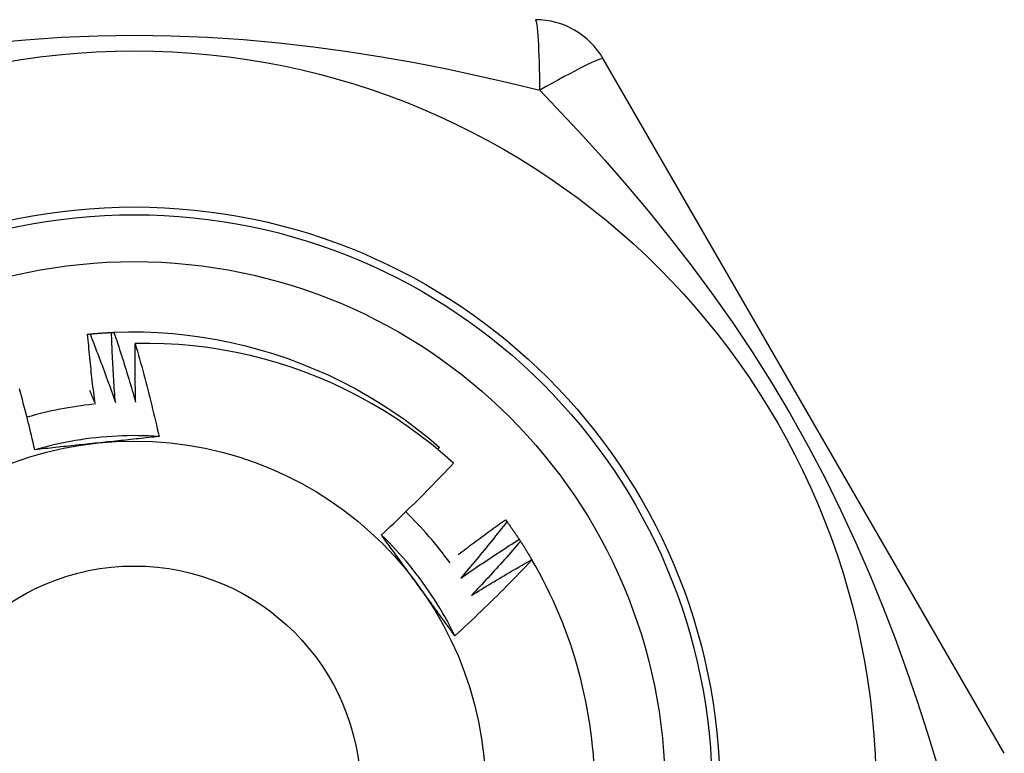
# Model space of a CAD drawing. Header units: inches. Extents: x 7 to 174, y 10 to 93.
# Tile 85 of 132: x 41.033 to 41.281, y 49.887 to 50.072. Entities that reach past the tile are written whole.
import ezdxf

# ---------------------------------------------------------------- set-up
doc = ezdxf.new("R2010")
doc.units = ezdxf.units.IN
doc.header["$MEASUREMENT"] = 0
doc.layers.add('Visible Edges(ANSI)', color=7, linetype='Continuous', lineweight=25)
doc.layers.add('Visible Tangent Edges(ANSI)', color=7, linetype='Continuous', lineweight=25)

msp = doc.modelspace()

# ---------------------------------------------------------------- linework, layer by layer
at = {"layer": 'Visible Edges(ANSI)'}
for p, q in [((41.2809156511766, 49.88707279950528), (41.17976568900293, 50.06226964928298)), ((41.13810010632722, 49.96368317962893), (41.13854276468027, 49.96420031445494)), ((41.15516410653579, 49.94599561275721), (41.15552027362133, 49.945508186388)), ((41.15860713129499, 49.94104493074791), (41.15893752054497, 49.94053966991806)), ((41.16178855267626, 49.93592221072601), (41.16183702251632, 49.93583937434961))]:
    msp.add_line(p, q, dxfattribs=at)
at = {"layer": 'Visible Edges(ANSI)', "flags": 128}
for points in [[(41.04981306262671, 49.99277560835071), (41.04983808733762, 49.99277815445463), (41.04986311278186, 49.99278068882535), (41.04988813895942, 49.99278322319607), (41.04991316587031, 49.9927857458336), (41.04993819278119, 49.99278826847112), (41.04996322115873, 49.99279079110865), (41.04998824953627, 49.99279330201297), (41.0500132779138, 49.99279580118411), (41.05003830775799, 49.99279830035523), (41.05006333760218, 49.99280079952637), (41.05008836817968, 49.99280328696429), (41.05011339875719, 49.99280577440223), (41.05013843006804, 49.99280825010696), (41.05016346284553, 49.99281072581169), (41.05018849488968, 49.99281318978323), (41.05021352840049, 49.99281565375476), (41.0502385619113, 49.99281810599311), (41.05026359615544, 49.99282055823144), (41.0502886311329, 49.99282299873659), (41.05031366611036, 49.99282543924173), (41.05033870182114, 49.99282787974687), (41.05036373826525, 49.99283030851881), (41.05038877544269, 49.99283273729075), (41.05041381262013, 49.99283515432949)], [(41.05171436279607, 49.97516297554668), (41.05161857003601, 49.97589450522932), (41.0515242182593, 49.97662625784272), (41.05143130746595, 49.97735822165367), (41.05133983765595, 49.97809039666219), (41.0512498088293, 49.97882278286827), (41.05116122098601, 49.97955538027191), (41.05107407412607, 49.98028817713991), (41.05098836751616, 49.98102118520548), (41.05090410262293, 49.9817543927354), (41.05082127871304, 49.98248779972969), (41.05073989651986, 49.98322140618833), (41.05065995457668, 49.98395520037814), (41.05058145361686, 49.98468920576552), (41.05050439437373, 49.98542339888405), (41.05042877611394, 49.98615777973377), (41.0503545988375, 49.98689236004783), (41.05028186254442, 49.98762712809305), (41.05021056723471, 49.98836207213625), (41.05014071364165, 49.98909721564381), (41.05007230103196, 49.98983253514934), (41.05000532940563, 49.99056803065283), (41.04993979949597, 49.99130371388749), (41.04987571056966, 49.99203957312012), (41.04981306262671, 49.99277560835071)], [(41.05041381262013, 49.99283515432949), (41.05063891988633, 49.99285663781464), (41.0508640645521, 49.99287766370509), (41.0510892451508, 49.99289824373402), (41.05131446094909, 49.99291835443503), (41.05153971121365, 49.99293800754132), (41.05176499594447, 49.99295720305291), (41.05199031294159, 49.99297594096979), (41.052215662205, 49.99299422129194), (41.05244104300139, 49.99301204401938), (41.05266645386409, 49.99302940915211), (41.05289189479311, 49.99304631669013), (41.0531173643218, 49.99306276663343), (41.05334286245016, 49.99307877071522), (41.05356838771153, 49.99309430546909), (41.05379393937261, 49.99310939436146), (41.05401951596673, 49.9931240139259), (41.05424511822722, 49.99313818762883), (41.05447074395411, 49.99315191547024), (41.05469639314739, 49.99316517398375), (41.05492206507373, 49.99317798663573), (41.05514775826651, 49.99319034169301), (41.05537347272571, 49.99320223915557), (41.05559920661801, 49.99321367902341), (41.05582495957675, 49.99322467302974)], [(41.05041381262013, 49.99283515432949), (41.05069609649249, 49.99212111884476), (41.05097702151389, 49.99140649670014), (41.05125658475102, 49.99069131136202), (41.05153478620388, 49.9899755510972), (41.05181162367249, 49.98925921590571), (41.05208709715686, 49.98854230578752), (41.0523612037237, 49.98782483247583), (41.05263394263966, 49.98710679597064), (41.05290531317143, 49.98638818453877), (41.05317531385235, 49.98566902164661), (41.05344394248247, 49.98494928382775), (41.05371119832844, 49.98422899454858), (41.05397708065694, 49.98350814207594), (41.05424158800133, 49.98278673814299), (41.05450471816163, 49.98206477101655), (41.05476647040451, 49.98134226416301), (41.05502684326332, 49.98061919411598), (41.05528583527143, 49.97989557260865), (41.05554344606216, 49.97917141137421), (41.05579967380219, 49.9784466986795), (41.05605451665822, 49.97772143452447), (41.05630797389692, 49.97699564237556), (41.05656004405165, 49.97626929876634), (41.05681072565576, 49.97554240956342)], [(41.05582615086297, 49.99322998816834), (41.05585127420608, 49.9932312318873), (41.05587639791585, 49.99323246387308), (41.05590152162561, 49.99323369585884), (41.05592664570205, 49.99323492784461), (41.05595177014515, 49.99323613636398), (41.05597689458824, 49.99323735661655), (41.05600201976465, 49.99323856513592), (41.05602714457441, 49.9932397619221), (41.05605227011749, 49.99324095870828), (41.05607739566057, 49.99324215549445), (41.05610252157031, 49.99324334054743), (41.05612764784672, 49.9932445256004), (41.05615277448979, 49.99324569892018), (41.05617790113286, 49.99324687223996), (41.05620302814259, 49.99324803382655), (41.05622815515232, 49.99324919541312), (41.05625328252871, 49.99325034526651), (41.05627841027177, 49.99325149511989), (41.05630353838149, 49.99325263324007), (41.0563286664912, 49.99325377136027), (41.05635379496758, 49.99325490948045), (41.05637892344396, 49.99325603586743), (41.05640405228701, 49.99325715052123), (41.05642918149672, 49.99325826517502)], [(41.05681072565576, 49.97554240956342), (41.05675303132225, 49.97627793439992), (41.05669678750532, 49.97701359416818), (41.05664199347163, 49.97774939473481), (41.05658864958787, 49.97848532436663), (41.05653675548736, 49.97922139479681), (41.05648631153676, 49.97995760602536), (41.05643731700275, 49.9806939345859), (41.05638977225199, 49.98143040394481), (41.05634367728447, 49.98216699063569), (41.05629903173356, 49.98290371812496), (41.05625583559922, 49.98364055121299), (41.05621408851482, 49.98437751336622), (41.05617379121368, 49.98511460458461), (41.05613494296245, 49.98585180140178), (41.05609754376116, 49.98658912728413), (41.05606159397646, 49.98732655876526), (41.05602709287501, 49.98806410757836), (41.0559940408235, 49.98880177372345), (41.05596243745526, 49.98953954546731), (41.05593228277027, 49.99027742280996), (41.05590357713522, 49.99101541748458), (41.05587631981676, 49.99175350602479), (41.05585051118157, 49.99249170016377), (41.05582615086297, 49.99322998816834)], [(41.05642918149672, 49.99325826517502), (41.06014707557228, 49.99336075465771), (41.06386518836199, 49.99333985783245), (41.06757997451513, 49.99319680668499), (41.07128788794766, 49.99293288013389), (41.07498538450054, 49.99254931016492), (41.07866891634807, 49.99204736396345), (41.08233493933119, 49.99142830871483), (41.08597990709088, 49.99069337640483), (41.0896002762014, 49.98984383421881), (41.09319249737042, 49.98888092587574), (41.09675303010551, 49.98780591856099), (41.10027832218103, 49.9866200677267), (41.10376483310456, 49.98532461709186), (41.10720901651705, 49.98392083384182), (41.1106073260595, 49.98240996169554), (41.11395621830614, 49.9807932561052), (41.11725213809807, 49.97907197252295), (41.12049155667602, 49.97724737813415), (41.12367091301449, 49.97532071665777), (41.12678666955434, 49.97329323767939), (41.12983527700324, 49.97116620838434), (41.13281319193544, 49.96894087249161), (41.13571687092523, 49.96661849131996), (41.13854276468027, 49.96420031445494)], [(41.05642918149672, 49.99325826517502), (41.0566740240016, 49.99253054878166), (41.05691747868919, 49.9918023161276), (41.0571595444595, 49.99107357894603), (41.05740022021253, 49.99034433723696), (41.05763950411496, 49.98961460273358), (41.05787739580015, 49.9888843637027), (41.0581138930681, 49.98815363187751), (41.05834899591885, 49.98742240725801), (41.05858270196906, 49.98669067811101), (41.05881501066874, 49.9859584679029), (41.05904592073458, 49.98522576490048), (41.05927543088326, 49.98449256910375), (41.05950353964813, 49.98375889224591), (41.05973024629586, 49.98302472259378), (41.05995554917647, 49.98229008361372), (41.06017944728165, 49.98155495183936), (41.06040193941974, 49.98081935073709), (41.06062302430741, 49.9800832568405), (41.06084270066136, 49.97934669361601), (41.06106096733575, 49.97860966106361), (41.06127782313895, 49.97787215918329), (41.06149326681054, 49.97713417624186), (41.06170729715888, 49.97639573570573), (41.06191991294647, 49.97565681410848)], [(41.06191991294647, 49.97565681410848), (41.06190360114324, 49.97627183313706), (41.06188830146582, 49.97688689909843), (41.06187401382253, 49.9775020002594), (41.06186073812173, 49.97811714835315), (41.06184847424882, 49.9787323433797), (41.06183722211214, 49.97934757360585), (41.06182698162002, 49.97996285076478), (41.0618177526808, 49.9805781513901), (41.06180953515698, 49.98119349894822), (41.06180232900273, 49.98180889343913), (41.06179613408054, 49.98242431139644), (41.06179095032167, 49.98303976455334), (41.06178677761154, 49.98365526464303), (41.06178361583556, 49.98427078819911), (41.06178146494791, 49.9848863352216), (41.06178032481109, 49.98550192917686), (41.06178019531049, 49.98611753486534), (41.06178107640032, 49.98673318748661), (41.06178296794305, 49.98734885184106), (41.06178586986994, 49.98796455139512), (41.06178978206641, 49.98858028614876), (41.06179470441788, 49.9891960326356), (41.0618006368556, 49.98981180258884), (41.06180757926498, 49.99042759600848)], [(41.14203438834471, 49.96023156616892), (41.13929392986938, 49.96266890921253), (41.13648069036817, 49.96501536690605), (41.13359695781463, 49.96726936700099), (41.13064501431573, 49.96942931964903), (41.12762716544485, 49.97149365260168), (41.12454569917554, 49.97346078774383), (41.12140289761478, 49.97532913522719), (41.11820106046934, 49.97709712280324), (41.1149424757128, 49.97876317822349), (41.1116294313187, 49.98032571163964), (41.10826422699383, 49.98178315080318), (41.10485023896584, 49.98313348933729), (41.10139807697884, 49.98437239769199), (41.0979121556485, 49.9854985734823), (41.0943952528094, 49.98651143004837), (41.0908501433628, 49.98741034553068), (41.08727960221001, 49.98819472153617), (41.08368640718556, 49.98886395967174), (41.08007333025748, 49.9894174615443), (41.07644315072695, 49.98985459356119), (41.07279864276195, 49.99017479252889), (41.0691425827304, 49.99037741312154), (41.06547774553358, 49.99046188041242), (41.06180757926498, 49.99042759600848)], [(41.06180757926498, 49.99042759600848), (41.06208600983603, 49.98945866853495), (41.06236196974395, 49.98848904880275), (41.06263545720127, 49.98751871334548), (41.06290647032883, 49.98654769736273), (41.06317500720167, 49.98557598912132), (41.06344106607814, 49.98460360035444), (41.06370464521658, 49.98363051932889), (41.06396574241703, 49.98265676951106), (41.06422435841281, 49.98168232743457), (41.06448049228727, 49.9807071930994), (41.06473414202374, 49.97973137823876), (41.06498530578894, 49.97875489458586), (41.06523398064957, 49.97777773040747), (41.06548016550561, 49.97679989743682), (41.0657238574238, 49.97582138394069), (41.06596505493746, 49.97484222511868), (41.06620375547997, 49.9738623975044), (41.06643995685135, 49.97288191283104), (41.06667365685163, 49.97190078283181), (41.06690485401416, 49.9709190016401), (41.06713354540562, 49.9699365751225), (41.06735972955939, 49.96895351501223), (41.06758340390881, 49.96796981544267), (41.06780456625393, 49.96698548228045)], [(41.0364871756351, 49.96363539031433), (41.03627854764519, 49.96454395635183), (41.03606764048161, 49.96545193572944), (41.03585445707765, 49.96635932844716), (41.03563900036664, 49.96726612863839), (41.03542127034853, 49.96817233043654), (41.03520126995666, 49.9690779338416), (41.03497900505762, 49.96998293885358), (41.03475446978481, 49.97088733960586), (41.03452767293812, 49.97179112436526), (41.03429861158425, 49.97269430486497), (41.03406729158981, 49.9735968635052), (41.0338337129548, 49.97449880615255), (41.03359787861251, 49.97540012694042), (41.03335978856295, 49.9763008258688), (41.03311944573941, 49.9772008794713), (41.03287685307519, 49.97810031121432), (41.03263201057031, 49.97899910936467)], [(41.0502789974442, 49.97867648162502), (41.05033946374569, 49.97853039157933), (41.05039987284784, 49.97838426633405), (41.05046022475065, 49.97823811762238), (41.05052051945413, 49.97809193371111), (41.05058075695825, 49.97794573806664), (41.05064093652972, 49.97779950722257), (41.05070105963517, 49.97765325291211), (41.05076112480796, 49.97750697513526), (41.05082113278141, 49.97736067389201), (41.05088108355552, 49.97721433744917), (41.05094097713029, 49.97706797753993), (41.0510008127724, 49.9769215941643), (41.05106059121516, 49.97677518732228), (41.0511203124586, 49.97662875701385), (41.05117997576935, 49.97648229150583), (41.05123958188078, 49.97633580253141), (41.05129913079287, 49.9761892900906), (41.05135862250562, 49.9760427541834), (41.0514180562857, 49.9758961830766), (41.05147743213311, 49.97574960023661), (41.05153675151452, 49.97560298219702), (41.05159601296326, 49.97545633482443), (41.05165521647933, 49.97530966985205), (41.05171436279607, 49.97516297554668)], [(41.06780456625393, 49.96698548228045), (41.0664878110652, 49.96706527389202), (41.06516999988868, 49.96712586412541), (41.06385141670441, 49.96716726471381), (41.0625323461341, 49.96718949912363), (41.06121307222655, 49.96719257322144), (41.05989387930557, 49.96717651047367), (41.05857505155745, 49.9671413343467), (41.05725687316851, 49.96708705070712), (41.0559396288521, 49.96701368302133), (41.05462360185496, 49.96692124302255), (41.05330907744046, 49.96680976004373), (41.05199633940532, 49.96667923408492), (41.0506856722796, 49.96652969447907), (41.04937735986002, 49.96636115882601), (41.04807168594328, 49.96617363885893), (41.04676893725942, 49.96596715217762), (41.04546939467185, 49.96574171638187), (41.04417334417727, 49.96549734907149), (41.04288107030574, 49.96523406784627), (41.04159285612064, 49.96495189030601), (41.04030898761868, 49.9646508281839), (41.03902974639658, 49.96433090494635), (41.03775541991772, 49.96399213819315), (41.03648628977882, 49.96363453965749)], [(41.06780456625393, 49.96698548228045), (41.06716294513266, 49.96691456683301), (41.06652115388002, 49.96684392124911), (41.06587916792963, 49.96677353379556), (41.06523696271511, 49.96670338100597), (41.06459451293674, 49.96663346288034), (41.06395179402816, 49.96656375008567), (41.06330878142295, 49.96649423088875), (41.06266545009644, 49.96642489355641), (41.06202177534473, 49.96635572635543), (41.0613777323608, 49.96628670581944), (41.06073329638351, 49.96621782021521), (41.06008844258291, 49.96614905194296), (41.05944314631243, 49.96608038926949), (41.05879738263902, 49.9660118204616), (41.05815112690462, 49.9659433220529), (41.05750435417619, 49.96587488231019), (41.0568570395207, 49.96580648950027), (41.0562091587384, 49.96573812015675), (41.05556068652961, 49.96566977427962), (41.05491159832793, 49.96560141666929), (41.05426186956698, 49.96553304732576), (41.05361147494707, 49.96546464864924), (41.05296038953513, 49.96539620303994), (41.05230858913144, 49.96532769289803)], [(41.05230858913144, 49.96532769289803), (41.0516437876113, 49.96525781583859), (41.05097958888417, 49.96518797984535), (41.05031597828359, 49.96511817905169), (41.04965293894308, 49.96504839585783), (41.04899045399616, 49.96497861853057), (41.04832850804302, 49.96490882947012), (41.04766708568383, 49.96483901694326), (41.04700616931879, 49.96476916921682), (41.04634574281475, 49.96469926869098), (41.04568579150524, 49.96462930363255), (41.04502629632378, 49.96455926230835), (41.04436724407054, 49.96448913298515), (41.04370861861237, 49.96441889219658), (41.04305040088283, 49.96434853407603), (41.04239257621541, 49.9642780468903), (41.04173512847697, 49.96420740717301), (41.04107804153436, 49.96413661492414), (41.04042130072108, 49.9640656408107), (41.0397648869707, 49.9639944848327), (41.0391087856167, 49.96392312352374), (41.0384529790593, 49.96385154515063), (41.03779745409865, 49.96377974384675), (41.0371421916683, 49.96370769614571), (41.0364871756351, 49.96363539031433)], [(41.12385660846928, 49.94215346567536), (41.12463913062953, 49.94288172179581), (41.12541948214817, 49.94361218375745), (41.12619766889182, 49.94434485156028), (41.12697368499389, 49.94507971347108), (41.12774752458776, 49.94581677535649), (41.12851919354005, 49.94655601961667), (41.12928868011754, 49.94729745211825), (41.13005598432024, 49.94804105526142), (41.13082110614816, 49.94878684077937), (41.13158403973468, 49.94953478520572), (41.13234477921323, 49.95028490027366), (41.13310332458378, 49.9510371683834), (41.13385967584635, 49.95179158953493), (41.13461382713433, 49.95254815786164), (41.13536577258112, 49.95330686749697), (41.13611552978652, 49.95406773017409), (41.13686309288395, 49.9548307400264), (41.13760845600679, 49.9555958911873), (41.13835162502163, 49.95636318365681), (41.13909258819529, 49.95713261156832), (41.13983135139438, 49.95790416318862), (41.14056790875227, 49.95867784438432), (41.14130225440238, 49.95945364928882), (41.14203438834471, 49.96023156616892)], [(41.14326391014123, 49.93721130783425), (41.14375252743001, 49.937586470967), (41.14424177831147, 49.9379608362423), (41.14473166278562, 49.93833441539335), (41.14522218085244, 49.93870720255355), (41.14571332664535, 49.93907919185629), (41.14620510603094, 49.9394503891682), (41.14669751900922, 49.93982079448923), (41.14719055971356, 49.94019040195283), (41.14768422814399, 49.94055921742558), (41.14817852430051, 49.94092723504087), (41.14867344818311, 49.94129445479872), (41.14916899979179, 49.94166088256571), (41.14966517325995, 49.94202650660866), (41.15016197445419, 49.94239133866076), (41.15065939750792, 49.9427553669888), (41.15115744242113, 49.9431185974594), (41.15165610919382, 49.94348103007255), (41.15215539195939, 49.94384265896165), (41.15265530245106, 49.9442034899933), (41.15315582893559, 49.94456351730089), (41.15365697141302, 49.94492274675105), (41.15415873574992, 49.94528117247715), (41.15466111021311, 49.94563879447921), (41.15516410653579, 49.94599561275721)], [(41.15552027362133, 49.945508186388), (41.15504826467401, 49.94490259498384), (41.15457507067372, 49.94429788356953), (41.15410069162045, 49.94369404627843), (41.15362512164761, 49.94309110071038), (41.15314836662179, 49.94248903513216), (41.15267043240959, 49.94188785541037), (41.15219131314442, 49.94128756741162), (41.15171100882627, 49.94068817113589), (41.15122952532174, 49.9400896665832), (41.15074686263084, 49.93949205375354), (41.15026301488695, 49.93889533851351), (41.14977799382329, 49.93829952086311), (41.14929178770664, 49.93770460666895), (41.14880440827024, 49.93711059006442), (41.14831584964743, 49.93651748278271), (41.14782611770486, 49.93592527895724), (41.14733520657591, 49.93533398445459), (41.14684312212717, 49.93474360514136), (41.14634986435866, 49.93415412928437), (41.14585543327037, 49.93356557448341), (41.1453598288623, 49.93297793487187), (41.14486305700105, 49.93239121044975), (41.14436511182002, 49.93180540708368), (41.14386599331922, 49.93122053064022)], [(41.15552027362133, 49.945508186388), (41.15565302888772, 49.94532511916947), (41.15578540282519, 49.94514179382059), (41.15591740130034, 49.94495820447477), (41.15604902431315, 49.944774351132), (41.15618026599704, 49.94459023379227), (41.15631113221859, 49.94440585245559), (41.15644162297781, 49.94422121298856), (41.15657173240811, 49.94403631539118), (41.15670146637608, 49.94385115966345), (41.15683081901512, 49.94366573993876), (41.15695979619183, 49.94348006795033), (41.15708839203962, 49.94329413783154), (41.15721661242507, 49.94310794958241), (41.15734445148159, 49.94292150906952), (41.15747190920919, 49.94273481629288), (41.15759899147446, 49.94254786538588), (41.1577256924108, 49.94236066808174), (41.15785201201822, 49.94217321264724), (41.1579779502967, 49.94198551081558), (41.15810351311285, 49.94179755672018), (41.15822869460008, 49.94160935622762), (41.15835348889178, 49.94142090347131), (41.15847790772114, 49.94123220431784), (41.15860194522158, 49.94104325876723)], [(41.14241656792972, 49.9167068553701), (41.14182729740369, 49.91788709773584), (41.1412208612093, 49.91905864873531), (41.14059742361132, 49.92022127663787), (41.13995714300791, 49.92137474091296), (41.13930016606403, 49.92251880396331), (41.13862666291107, 49.92365322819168), (41.13793678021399, 49.9247777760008), (41.13723068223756, 49.92589220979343), (41.13650852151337, 49.92699629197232), (41.13577045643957, 49.92808979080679), (41.13501664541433, 49.92917245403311), (41.13424724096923, 49.9302440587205), (41.13346240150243, 49.93130435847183), (41.13266228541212, 49.93235312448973), (41.13184705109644, 49.93339011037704), (41.13101685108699, 49.93441508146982), (41.13017184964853, 49.93542779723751), (41.12931219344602, 49.93642802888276), (41.12843805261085, 49.93741553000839), (41.12754956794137, 49.93839006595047), (41.12664690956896, 49.93935140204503), (41.12573023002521, 49.94029929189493), (41.12479968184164, 49.9412335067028), (41.12385542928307, 49.94215381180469)], [(41.13323289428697, 49.92929787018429), (41.13283997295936, 49.92983866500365), (41.13244739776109, 49.9303789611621), (41.13205514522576, 49.93091876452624), (41.13166318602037, 49.93145808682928), (41.13127151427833, 49.93199692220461), (41.13088010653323, 49.93253528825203), (41.13048893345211, 49.93307319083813), (41.13009798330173, 49.93361064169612), (41.12970723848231, 49.93414763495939), (41.12931667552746, 49.93468418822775), (41.12892627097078, 49.93522030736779), (41.12853600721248, 49.93575599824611), (41.12814586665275, 49.93629126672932), (41.1277558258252, 49.93682611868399), (41.12736586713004, 49.93736056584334), (41.12697596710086, 49.93789461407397), (41.12658611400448, 49.93842826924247), (41.12619627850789, 49.93896153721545), (41.1258064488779, 49.9394944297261), (41.12541659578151, 49.94002695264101), (41.12502670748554, 49.94055910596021), (41.12463676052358, 49.94109090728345), (41.12424673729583, 49.94162235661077), (41.12385660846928, 49.94215346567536)], [(41.14386599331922, 49.93122053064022), (41.14447048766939, 49.93164350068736), (41.14507583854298, 49.93206529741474), (41.14568204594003, 49.93248590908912), (41.1462891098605, 49.93290534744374), (41.14689701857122, 49.93332360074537), (41.14750578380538, 49.93374066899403), (41.14811539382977, 49.93415655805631), (41.14872585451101, 49.93457126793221), (41.1493371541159, 49.93498478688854), (41.14994930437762, 49.9353971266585), (41.15056229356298, 49.93580827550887), (41.15117612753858, 49.93621823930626), (41.15179079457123, 49.93662701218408), (41.15240630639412, 49.93703460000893), (41.15302265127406, 49.93744099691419), (41.15363982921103, 49.93784620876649), (41.15425784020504, 49.9382502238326), (41.1548766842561, 49.93865304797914), (41.15549636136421, 49.93905468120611), (41.15611686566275, 49.93945512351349), (41.15673819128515, 49.93985436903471), (41.15736034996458, 49.94025241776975), (41.15798332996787, 49.94064926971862), (41.15860713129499, 49.94104493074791)], [(41.15893752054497, 49.94053966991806), (41.15843471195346, 49.93995939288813), (41.15793077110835, 49.93938006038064), (41.15742568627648, 49.93880166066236), (41.1569194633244, 49.9382242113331), (41.15641210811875, 49.93764770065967), (41.15590360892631, 49.93707214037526), (41.15539397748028, 49.93649753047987), (41.15488321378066, 49.9359238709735), (41.15437131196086, 49.93535116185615), (41.15385827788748, 49.93477940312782), (41.1533441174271, 49.93420860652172), (41.15282881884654, 49.93363877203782), (41.152312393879, 49.93306989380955), (41.15179483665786, 49.9325019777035), (41.15127615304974, 49.93193502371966), (41.15075634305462, 49.93136903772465), (41.15023540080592, 49.93080401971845), (41.14971333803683, 49.93023997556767), (41.14919014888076, 49.92967689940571), (41.1486658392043, 49.92911479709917), (41.14814040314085, 49.92855367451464), (41.14761384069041, 49.92799352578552), (41.14708616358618, 49.92743436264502), (41.14655736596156, 49.92687617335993)], [(41.15893752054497, 49.94053966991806), (41.15906059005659, 49.94034996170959), (41.15918327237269, 49.94016001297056), (41.15930556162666, 49.93996981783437), (41.15942746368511, 49.93977937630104), (41.15954897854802, 49.93958870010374), (41.15967009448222, 49.9393977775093), (41.15979082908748, 49.9392066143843), (41.15991116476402, 49.93901521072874), (41.16003110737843, 49.93882356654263), (41.16015066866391, 49.93863168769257), (41.16026983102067, 49.93843956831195), (41.16038860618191, 49.93824721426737), (41.16050699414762, 49.93805462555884), (41.16062498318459, 49.93786180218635), (41.16074257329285, 49.93766874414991), (41.16085978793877, 49.93747545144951), (41.16097659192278, 49.93728192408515), (41.16109302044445, 49.93708816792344), (41.1612090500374, 49.93689418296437), (41.16132468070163, 49.93669996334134), (41.16143992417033, 49.93650552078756), (41.1615547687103, 49.93631084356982), (41.16166922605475, 49.93611594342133), (41.16178328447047, 49.93592081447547)], [(41.16183702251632, 49.93583937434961), (41.16105460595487, 49.9350158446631), (41.16026985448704, 49.93419457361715), (41.15948275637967, 49.93337556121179), (41.15869331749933, 49.9325588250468), (41.15790154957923, 49.93174435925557), (41.15710744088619, 49.93093217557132), (41.15631100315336, 49.93012227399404), (41.15551223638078, 49.92931466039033), (41.15471114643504, 49.92850933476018), (41.15390773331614, 49.92770631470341), (41.15310199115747, 49.9269055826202), (41.15229391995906, 49.92610714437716), (41.15148351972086, 49.92531100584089), (41.15067080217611, 49.92451717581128), (41.14985576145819, 49.92372565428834), (41.14903840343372, 49.92293645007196), (41.14821873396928, 49.92214956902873), (41.14739675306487, 49.92136501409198), (41.1465724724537, 49.92058279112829), (41.14574588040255, 49.91980290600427), (41.14491699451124, 49.91902536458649), (41.14408580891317, 49.91825017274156), (41.14325233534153, 49.91747733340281), (41.14241656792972, 49.9167068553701)], [(41.14655736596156, 49.92687617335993), (41.14718299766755, 49.92726719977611), (41.14780942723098, 49.92765700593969), (41.14843664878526, 49.92804559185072), (41.1490646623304, 49.92843295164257), (41.14969346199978, 49.92881909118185), (41.15032305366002, 49.92920399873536), (41.1509534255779, 49.92958769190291), (41.15158458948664, 49.92997015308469), (41.15221652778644, 49.93035138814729), (41.15284925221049, 49.93073139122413), (41.15348275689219, 49.9311101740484), (41.15411704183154, 49.9314877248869), (41.15475210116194, 49.93186404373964), (41.1553879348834, 49.93223913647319), (41.15602454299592, 49.93261299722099), (41.15666191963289, 49.93298562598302), (41.15730007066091, 49.93335701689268), (41.1579389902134, 49.93372718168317), (41.15857867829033, 49.9340961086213), (41.15921912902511, 49.93446380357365), (41.15986034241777, 49.93483026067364), (41.16050231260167, 49.93519547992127), (41.16114505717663, 49.93555946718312), (41.16178855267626, 49.93592221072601)], [(41.14241656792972, 49.9167068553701), (41.14203434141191, 49.91722705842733), (41.14165226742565, 49.91774754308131), (41.14127031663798, 49.91826832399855), (41.14088845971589, 49.91878941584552), (41.14050668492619, 49.91931083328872), (41.14012495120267, 49.91983258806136), (41.13974324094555, 49.92035469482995), (41.13936153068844, 49.92087716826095), (41.13897978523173, 49.9214000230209), (41.13859799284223, 49.92192326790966), (41.13821611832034, 49.92244692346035), (41.13783413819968, 49.92297100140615), (41.13745202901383, 49.92349551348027), (41.13706976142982, 49.92402047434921), (41.13668731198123, 49.92454589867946), (41.1363046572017, 49.92507180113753), (41.13592176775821, 49.92559819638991), (41.13553862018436, 49.92612509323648), (41.13515519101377, 49.92665250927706), (41.13477145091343, 49.92718046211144), (41.13438737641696, 49.92770896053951), (41.13400294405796, 49.92823801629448), (41.13361812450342, 49.92876765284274), (41.13323289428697, 49.92929787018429)]]:
    msp.add_lwpolyline(points, dxfattribs=at)
at = {"layer": 'Visible Edges(ANSI)'}
for centre, radius in [((41.06156800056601, 49.87723027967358), 0.187007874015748), ((41.06156800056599, 49.87723027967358), 0.1338582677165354), ((41.06156800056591, 49.87723027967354), 0.0885826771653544)]:
    msp.add_circle(centre, radius, dxfattribs=at)
for centre, radius, start, end in [((41.16271794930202, 50.05242713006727), 0.0196850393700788, 30.0000000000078, 90), ((41.061568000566, 49.87723027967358), 0.0984251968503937, 96.01810377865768, 105.9568962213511), ((41.061568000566, 49.87723027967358), 0.0984251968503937, 36.01810377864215, 45.95689622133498), ((41.06156800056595, 49.87723027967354), 0.1161417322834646, 0, 30.30707566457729)]:
    msp.add_arc(centre, radius, start, end, dxfattribs=at)
at = {"layer": 'Visible Tangent Edges(ANSI)', "flags": 128}
for points in [[(41.02523036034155, 50.06625311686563), (41.03415094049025, 50.06706496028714), (41.04319126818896, 50.06766753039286), (41.05234181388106, 50.06804328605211), (41.06159305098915, 50.06817469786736), (41.07087564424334, 50.06804877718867), (41.08004717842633, 50.06767676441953), (41.08909551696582, 50.06707649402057), (41.09801356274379, 50.06626569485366), (41.10679422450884, 50.06526211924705), (41.1154304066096, 50.0640834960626), (41.12391501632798, 50.06274757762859), (41.13224096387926, 50.06127209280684), (41.14040114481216, 50.05967479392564), (41.14838847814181, 50.05797340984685), (41.15619585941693, 50.0561856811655), (41.1638162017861, 50.05432936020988)], [(41.1638162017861, 50.05432936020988), (41.16923287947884, 50.04865669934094), (41.17468881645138, 50.04277817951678), (41.18016373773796, 50.03669380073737), (41.18563739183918, 50.03040352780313), (41.19108955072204, 50.02390734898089), (41.19649993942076, 50.01720524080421), (41.20184831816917, 50.01029719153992), (41.20711442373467, 50.00318318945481), (41.21227800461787, 49.99586319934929), (41.21731882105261, 49.98833719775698), (41.22221660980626, 49.98060518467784), (41.22695110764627, 49.97266713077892), (41.23147734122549, 49.96457519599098), (41.23573646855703, 49.95645409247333), (41.23973778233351, 49.9483232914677), (41.24349289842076, 49.94019807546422), (41.24701343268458, 49.93209372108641), (41.25031100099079, 49.9240254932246), (41.253397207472, 49.91600867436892), (41.25628367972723, 49.90805853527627), (41.25898201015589, 49.90019035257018), (41.26150384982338, 49.89241939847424), (41.26386076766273, 49.88476095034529)]]:
    msp.add_lwpolyline(points, dxfattribs=at)
at = {"layer": 'Visible Tangent Edges(ANSI)'}
for centre, radius in [((41.06156800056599, 49.87723027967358), 0.1476377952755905), ((41.06156800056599, 49.87723027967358), 0.1456692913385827), ((41.06156800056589, 49.87723027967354), 0.0570866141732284)]:
    msp.add_circle(centre, radius, dxfattribs=at)
for centre, major_axis, ratio, start_param, end_param in [((41.16271794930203, 50.05242713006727), (0, 0.0196850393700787), 0.0560536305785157, 4.809173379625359, 6.28318530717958), ((41.16271794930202, 50.05242713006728), (0.017047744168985, 0.0098425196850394), 0.0560536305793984, 0, 1.474011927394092)]:
    msp.add_ellipse(centre, major_axis=major_axis, ratio=ratio, start_param=start_param, end_param=end_param, dxfattribs=at)

doc.saveas('drawing.dxf')
